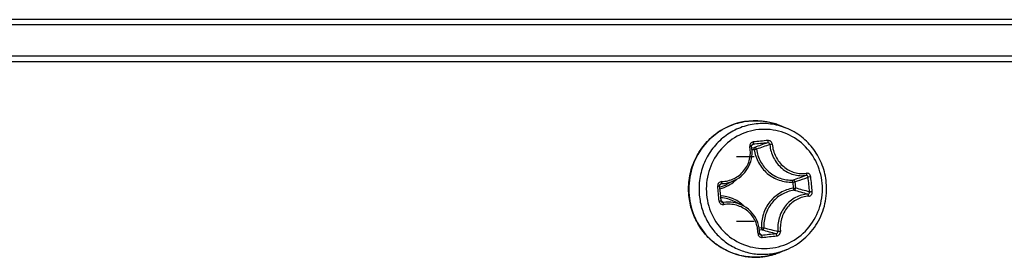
# Model space of a CAD drawing. Header units: millimetres. Extents: x 0 to 420, y 0 to 297.
# Tile 69 of 256: x 129.53 to 134.54, y 83.56 to 84.77. Entities that reach past the tile are written whole.
import ezdxf

# ---------------------------------------------------------------- set-up
doc = ezdxf.new("R2010")
doc.units = ezdxf.units.MM
doc.header["$LTSCALE"] = 23.1
doc.layers.get('0').update_dxf_attribs({"linetype": 'CONTINUOUS'})

msp = doc.modelspace()

# ---------------------------------------------------------------- linework, layer by layer
at = {"color": 3, "linetype": 'Continuous'}
msp.add_line((161.6438, 84.7704), (86.6067, 84.7704), dxfattribs=at)
at = {"color": 7, "linetype": 'Continuous'}
for p, q in [((161.5515, 84.7446), (86.699, 84.7446)), ((85.0752, 84.5866), (163.1752, 84.5866)), ((124.1352, 84.5566), (163.5752, 84.5566)), ((133.4299, 84.217), (133.3971, 84.2303)), ((133.2573, 84.1311), (133.2614, 84.1345)), ((133.2542, 84.1167), (133.2682, 84.1181)), ((133.2554, 84.107), (133.267, 84.1082)), ((133.2679, 84.1178), (133.2682, 84.1181)), ((133.0959, 83.9295), (133.101, 83.9336)), ((133.1692, 83.9511), (133.1282, 83.9304)), ((133.1705, 83.9489), (133.1709, 83.9492)), ((133.1706, 83.9488), (133.1709, 83.9491)), ((133.4631, 83.9419), (133.4748, 83.9428)), ((133.4631, 83.9419), (133.4661, 83.9096)), ((133.4748, 83.9428), (133.4779, 83.9106)), ((133.5553, 83.9682), (133.5417, 83.9668)), ((133.0815, 83.9215), (133.0912, 83.9224)), ((133.0948, 83.8843), (133.0912, 83.9224)), ((133.0983, 83.8463), (133.0948, 83.8843)), ((133.4661, 83.9096), (133.4779, 83.9106)), ((133.0983, 83.8466), (133.1001, 83.8452)), ((133.1001, 83.8452), (133.1038, 83.8422)), ((133.1017, 83.8396), (133.1008, 83.8405)), ((133.1017, 83.8396), (133.102, 83.8394)), ((133.2087, 83.8217), (133.1672, 83.8427)), ((133.2139, 83.819), (133.2081, 83.822)), ((133.3044, 83.708), (133.2925, 83.7069)), ((133.3074, 83.6981), (133.2937, 83.6968)), ((133.2946, 83.6799), (133.2957, 83.679)), ((133.2957, 83.679), (133.2995, 83.6758)), ((133.2995, 83.6758), (133.3046, 83.6713)), ((133.3044, 83.708), (133.3161, 83.7085)), ((133.4299, 83.5961), (133.3971, 83.5828)), ((133.2356, 83.5606), (133.2362, 83.5605)), ((133.2356, 83.5606), (133.2362, 83.5605))]:
    msp.add_line(p, q, dxfattribs=at)
at = {"color": 2, "linetype": 'Continuous'}
for p, q in [((133.1767, 84.0716), (133.2677, 84.0716)), ((133.1767, 83.7416), (133.2677, 83.7416))]:
    msp.add_line(p, q, dxfattribs=at)
at = {"color": 7, "linetype": 'Continuous'}
for points in [[(133.2532, 84.1234), (133.253, 84.1249), (133.2531, 84.1264), (133.2533, 84.1278), (133.2538, 84.1292), (133.2546, 84.1305), (133.2555, 84.1316), (133.2562, 84.1324)], [(133.1688, 83.9509), (133.179, 83.9565), (133.19, 83.9637), (133.2003, 83.9717), (133.2099, 83.9805), (133.2187, 83.99), (133.2267, 84.0003), (133.2338, 84.0111), (133.24, 84.0225), (133.2453, 84.0344), (133.2495, 84.0468), (133.2527, 84.0594), (133.2549, 84.0724), (133.256, 84.0855), (133.256, 84.0988)], [(133.256, 84.0988), (133.255, 84.1121), (133.2532, 84.1234)], [(133.0912, 83.9224), (133.0912, 83.9238), (133.0913, 83.9253), (133.0917, 83.9267), (133.0923, 83.9281), (133.0931, 83.9293), (133.094, 83.9304), (133.0947, 83.9311)], [(133.1008, 83.8405), (133.0998, 83.8418), (133.0991, 83.8432), (133.0986, 83.8447), (133.0983, 83.8463)], [(133.2945, 83.6804), (133.2941, 83.6928), (133.2925, 83.7072), (133.2895, 83.7212), (133.2854, 83.7348), (133.28, 83.7479), (133.2735, 83.7605), (133.2659, 83.7723), (133.2573, 83.7835), (133.2477, 83.7937), (133.2373, 83.8031), (133.2259, 83.8116), (133.2139, 83.819)], [(133.2975, 83.6735), (133.2973, 83.6737), (133.2963, 83.6748), (133.2955, 83.6761), (133.295, 83.6775), (133.2946, 83.679), (133.2945, 83.6804)]]:
    msp.add_lwpolyline(points, dxfattribs=at)
for centre, radius, start, end in [((133.2727, 83.9249), 0.3298, 71.8123, 103.7201), ((133.272, 83.922), 0.3327, 67.9095, 71.8361), ((132.8669, 84.6081), 0.6164, 308.8346, 309.3001), ((134.6495, 70.4377), 13.767, 95.47773, 95.78684), ((134.59, 71.0706), 13.1431, 95.47258, 95.79908), ((136.1117, 76.174), 8.4377, 109.2114, 109.69463), ((135.3003, 78.1866), 6.2585, 108.18619, 108.84567), ((133.3073, 84.112), 0.0405, 180.6554, 185.4075), ((132.8305, 85.804), 1.9577, 288.902, 290.9797), ((132.7734, 84.334), 0.5173, 307.9495, 308.5677), ((133.0487, 84.0879), 0.1764, 284.139, 296.8051), ((133.0462, 84.0884), 0.187, 284.4008, 311.703), ((133.0964, 84.0953), 0.1615, 295.8883, 296.6315), ((133.044, 84.0913), 0.1906, 311.7742, 314.7157), ((129.9856, 83.5966), 3.5753, 5.3318, 5.9435), ((129.9928, 83.5972), 3.568, 4.7193, 5.3318), ((129.9697, 83.595), 3.605, 5.331, 5.9426), ((129.9769, 83.5956), 3.5977, 4.7201, 5.3326), ((123.782, 83.0149), 9.3436, 5.33246, 5.56845), ((123.8018, 83.017), 9.3237, 5.09463, 5.33095), ((132.9258, 81.8604), 2.1106, 73.0698, 75.0709), ((132.9059, 81.7242), 2.26, 73.4729, 75.3393), ((133.1089, 83.8467), 0.0203, 185.1574, 278.4678), ((133.088, 83.6861), 0.1754, 63.1685, 87.0881), ((133.1087, 83.8476), 0.0106, 230.8017, 231.7691), ((132.5649, 83.1802), 0.8536, 50.3154, 50.8499), ((133.0832, 83.682), 0.1903, 48.0613, 48.24), ((133.0827, 83.6815), 0.1909, 45.099, 48.0597), ((133.1372, 83.6804), 0.1584, 63.4124, 63.8533), ((132.4801, 92.4098), 8.7773, 275.3902, 275.87504), ((134.9442, 89.5282), 6.0555, 254.31708, 255.01497), ((134.5958, 88.5217), 4.9804, 255.1115, 255.969), ((132.4675, 92.5633), 8.9434, 275.38894, 275.86876), ((133.2724, 83.8899), 0.3315, 285.068, 287.7984), ((133.272, 83.891), 0.3327, 287.8015, 292.0922), ((133.31, 83.8915), 0.3188, 285.7456, 292.091), ((133.2727, 83.8881), 0.3297, 263.6363, 267.9286), ((133.2727, 83.8879), 0.3295, 267.9284, 271.5484), ((133.2727, 83.8875), 0.329, 271.5496, 272.229), ((133.2727, 83.8881), 0.3297, 272.2299, 275.5968), ((133.2727, 83.8884), 0.3299, 275.5965, 279.6589), ((133.2726, 83.8891), 0.3306, 279.6616, 283.6846), ((133.2724, 83.8897), 0.3313, 283.6837, 285.0679)]:
    msp.add_arc(centre, radius, start, end, dxfattribs=at)
for points, knots in [([(133.1945, 84.2453), (133.1553, 84.2357), (133.0793, 84.2015), (132.9911, 84.113), (132.9386, 83.9987), (132.9318, 83.9145), (132.9357, 83.8733)], [0, 0, 0, 0, 0.246882, 0.496008, 0.747409, 1, 1, 1, 1]), ([(132.9346, 83.8734), (132.9319, 83.9028), (132.9337, 83.9625), (132.9584, 84.0482), (133.0034, 84.1249), (133.0658, 84.1876), (133.1418, 84.2321), (133.2263, 84.2554), (133.3138, 84.256), (133.3703, 84.2412), (133.3971, 84.2303)], [0, 0, 0, 0, 0.126714, 0.253184, 0.379087, 0.504239, 0.628646, 0.752506, 0.876158, 1, 1, 1, 1]), ([(133.4299, 84.217), (133.4044, 84.2274), (133.3503, 84.2415), (133.2666, 84.2409), (133.1857, 84.2186), (133.1131, 84.176), (133.0533, 84.1159), (133.0103, 84.0424), (132.9867, 83.9601), (132.9849, 83.9029), (132.9875, 83.8747)], [0, 0, 0, 0, 0.123701, 0.247191, 0.370916, 0.495261, 0.620448, 0.74648, 0.87312, 1, 1, 1, 1]), ([(133.6133, 83.9356), (133.6096, 83.9749), (133.5871, 84.0525), (133.5125, 84.1468), (133.4081, 84.2048), (133.2898, 84.2171), (133.176, 84.1818), (133.0844, 84.1045), (133.0286, 83.9976), (133.0208, 83.9169), (133.0245, 83.8775)], [0, 0, 0, 0, 0.126397, 0.251755, 0.375822, 0.499142, 0.622716, 0.747392, 0.873354, 1, 1, 1, 1]), ([(133.6343, 83.9384), (133.6315, 83.9686), (133.6177, 84.0286), (133.574, 84.1094), (133.5104, 84.1752), (133.4577, 84.2057), (133.4299, 84.217)], [0, 0, 0, 0, 0.251767, 0.502563, 0.751976, 1, 1, 1, 1]), ([(133.262, 84.1464), (133.2568, 84.1459), (133.2463, 84.1401), (133.244, 84.1285), (133.245, 84.1233)], [0, 0, 0, 0, 0.498361, 1, 1, 1, 1]), ([(133.262, 84.1464), (133.2622, 84.145), (133.2624, 84.1424), (133.2625, 84.1388), (133.2622, 84.1363), (133.2618, 84.1347), (133.2614, 84.1345)], [0, 0, 0, 0, 0.342582, 0.653221, 0.882072, 1, 1, 1, 1]), ([(133.3365, 84.1538), (133.3369, 84.1511), (133.3371, 84.1474), (133.3365, 84.1435), (133.3358, 84.142), (133.3353, 84.1418)], [0, 0, 0, 0, 0.6421, 0.87148, 1, 1, 1, 1]), ([(133.347, 84.1325), (133.3467, 84.1351), (133.3437, 84.1404), (133.338, 84.1421), (133.3353, 84.1418)], [0, 0, 0, 0, 0.497605, 1, 1, 1, 1]), ([(133.359, 84.1346), (133.3586, 84.1399), (133.3532, 84.1505), (133.3418, 84.1543), (133.3365, 84.1538)], [0, 0, 0, 0, 0.503447, 1, 1, 1, 1]), ([(133.359, 84.1346), (133.3566, 84.1345), (133.3531, 84.1342), (133.3491, 84.1333), (133.3476, 84.1328), (133.347, 84.1325)], [0, 0, 0, 0, 0.596194, 0.838684, 1, 1, 1, 1]), ([(133.347, 84.1325), (133.3488, 84.1095), (133.3615, 84.064), (133.3978, 84.0175), (133.4355, 83.9916), (133.4666, 83.9788), (133.4991, 83.9732), (133.5209, 83.9743), (133.5315, 83.976)], [0, 0, 0, 0, 0.255575, 0.510682, 0.636472, 0.759914, 0.880959, 1, 1, 1, 1]), ([(133.359, 84.1346), (133.3608, 84.1129), (133.373, 84.0698), (133.4073, 84.0258), (133.443, 84.0013), (133.4724, 83.9892), (133.5031, 83.9838), (133.5236, 83.9849), (133.5336, 83.9865)], [0, 0, 0, 0, 0.2557, 0.511187, 0.637083, 0.760491, 0.881331, 1, 1, 1, 1]), ([(133.101, 83.9438), (133.1227, 83.9447), (133.1664, 83.9555), (133.2189, 83.9973), (133.2484, 84.0574), (133.2491, 84.1021), (133.245, 84.1233)], [0, 0, 0, 0, 0.251664, 0.501777, 0.75082, 1, 1, 1, 1]), ([(133.245, 84.1233), (133.246, 84.1235), (133.2479, 84.1238), (133.2505, 84.1239), (133.2521, 84.1239), (133.2531, 84.1237), (133.2532, 84.1234)], [0, 0, 0, 0, 0.383937, 0.69762, 0.907188, 1, 1, 1, 1]), ([(133.2669, 84.1115), (133.2668, 84.1129), (133.267, 84.115), (133.2674, 84.1172), (133.2679, 84.1178)], [0, 0, 0, 0, 0.624656, 1, 1, 1, 1]), ([(133.267, 84.1082), (133.2694, 84.1085), (133.2733, 84.109), (133.2771, 84.1095), (133.2787, 84.1096)], [0, 0, 0, 0, 0.605028, 1, 1, 1, 1]), ([(133.267, 84.1082), (133.2703, 84.0847), (133.2854, 84.0387), (133.3307, 83.9828), (133.3928, 83.9473), (133.44, 83.9407), (133.4631, 83.9419)], [0, 0, 0, 0, 0.253192, 0.504268, 0.752888, 1, 1, 1, 1]), ([(133.2787, 84.1096), (133.2783, 84.112), (133.2757, 84.1167), (133.2705, 84.1183), (133.2682, 84.1181)], [0, 0, 0, 0, 0.509172, 1, 1, 1, 1]), ([(133.2787, 84.1096), (133.2818, 84.0873), (133.2961, 84.0437), (133.3391, 83.9907), (133.398, 83.957), (133.4428, 83.9507), (133.4647, 83.9518)], [0, 0, 0, 0, 0.253192, 0.504269, 0.752889, 1, 1, 1, 1]), ([(133.5336, 83.9865), (133.534, 83.9842), (133.5342, 83.9808), (133.5328, 83.9765), (133.5315, 83.976)], [0, 0, 0, 0, 0.624524, 1, 1, 1, 1]), ([(133.5417, 83.9668), (133.5415, 83.9694), (133.5393, 83.9746), (133.5338, 83.9764), (133.5315, 83.976)], [0, 0, 0, 0, 0.523508, 1, 1, 1, 1]), ([(133.5553, 83.9682), (133.5547, 83.9735), (133.5507, 83.9815), (133.5414, 83.9866), (133.5361, 83.9869), (133.5336, 83.9865)], [0, 0, 0, 0, 0.510735, 0.758607, 1, 1, 1, 1]), ([(133.0245, 83.8775), (133.0281, 83.8383), (133.0507, 83.7606), (133.1252, 83.6664), (133.2297, 83.6083), (133.348, 83.596), (133.4618, 83.6313), (133.5534, 83.7086), (133.6091, 83.8155), (133.617, 83.8963), (133.6133, 83.9356)], [0, 0, 0, 0, 0.126397, 0.251755, 0.375822, 0.499142, 0.622716, 0.747392, 0.873354, 1, 1, 1, 1]), ([(133.101, 83.9438), (133.0956, 83.9436), (133.0846, 83.9385), (133.081, 83.9269), (133.0815, 83.9215)], [0, 0, 0, 0, 0.499766, 1, 1, 1, 1]), ([(133.101, 83.9336), (133.1067, 83.9338), (133.1293, 83.9358), (133.1516, 83.9425), (133.1669, 83.95)], [0, 0, 0, 0, 0.251129, 1, 1, 1, 1]), ([(133.101, 83.9438), (133.101, 83.9426), (133.1011, 83.9403), (133.1012, 83.9372), (133.101, 83.9351), (133.1011, 83.9339), (133.101, 83.9336)], [0, 0, 0, 0, 0.359415, 0.672683, 0.896449, 1, 1, 1, 1]), ([(133.4299, 83.5961), (133.4625, 83.6093), (133.5239, 83.6469), (133.593, 83.7297), (133.6331, 83.8303), (133.6377, 83.9028), (133.6343, 83.9384)], [0, 0, 0, 0, 0.247824, 0.497306, 0.748286, 1, 1, 1, 1]), ([(133.4631, 83.9419), (133.463, 83.9441), (133.4631, 83.9472), (133.4638, 83.9504), (133.4643, 83.9516), (133.4647, 83.9518)], [0, 0, 0, 0, 0.651974, 0.874885, 1, 1, 1, 1]), ([(133.4748, 83.9428), (133.4745, 83.9453), (133.4722, 83.95), (133.4671, 83.9519), (133.4647, 83.9518)], [0, 0, 0, 0, 0.509057, 1, 1, 1, 1]), ([(133.4748, 83.9428), (133.4916, 83.9485), (133.514, 83.9564), (133.5361, 83.9647), (133.5417, 83.9668)], [0, 0, 0, 0, 0.749222, 1, 1, 1, 1]), ([(133.3971, 83.5828), (133.3728, 83.5729), (133.3218, 83.5589), (133.2427, 83.5566), (133.1651, 83.5729), (133.0933, 83.6072), (133.0311, 83.6573), (132.9819, 83.7207), (132.9481, 83.7939), (132.9371, 83.8467), (132.9346, 83.8734)], [0, 0, 0, 0, 0.124036, 0.247866, 0.37182, 0.496194, 0.621197, 0.746902, 0.873236, 1, 1, 1, 1]), ([(132.9357, 83.8733), (132.9393, 83.8342), (132.9598, 83.7567), (133.0265, 83.6578), (133.1217, 83.5874), (133.1974, 83.5649), (133.2356, 83.5606)], [0, 0, 0, 0, 0.252924, 0.504098, 0.752962, 1, 1, 1, 1]), ([(132.9875, 83.8747), (132.9898, 83.8507), (132.9994, 83.803), (133.0285, 83.7363), (133.0709, 83.6777), (133.1247, 83.6298), (133.1874, 83.595), (133.2559, 83.5749), (133.327, 83.5706), (133.3739, 83.5783), (133.3966, 83.5847)], [0, 0, 0, 0, 0.126882, 0.253355, 0.379212, 0.504333, 0.628751, 0.752642, 0.876284, 1, 1, 1, 1]), ([(133.4661, 83.9096), (133.4432, 83.9063), (133.398, 83.8905), (133.3437, 83.8436), (133.3096, 83.7799), (133.3032, 83.7318), (133.3044, 83.708)], [0, 0, 0, 0, 0.246811, 0.49576, 0.747145, 1, 1, 1, 1]), ([(133.4696, 83.8998), (133.4478, 83.8966), (133.4049, 83.8816), (133.3535, 83.8371), (133.321, 83.7767), (133.315, 83.731), (133.3161, 83.7085)], [0, 0, 0, 0, 0.24681, 0.49576, 0.747146, 1, 1, 1, 1]), ([(133.5405, 83.8796), (133.5189, 83.8787), (133.4749, 83.8665), (133.4221, 83.8222), (133.3901, 83.7598), (133.3858, 83.7127), (133.3883, 83.6899)], [0, 0, 0, 0, 0.239532, 0.489177, 0.745289, 1, 1, 1, 1]), ([(133.4661, 83.9096), (133.4665, 83.9074), (133.4671, 83.9043), (133.4684, 83.9011), (133.4692, 83.9), (133.4696, 83.8998)], [0, 0, 0, 0, 0.641181, 0.867973, 1, 1, 1, 1]), ([(133.4696, 83.8998), (133.4719, 83.9002), (133.4765, 83.903), (133.478, 83.9081), (133.4779, 83.9106)], [0, 0, 0, 0, 0.49188, 1, 1, 1, 1]), ([(133.5405, 83.8796), (133.5429, 83.8797), (133.5479, 83.8827), (133.5491, 83.8882), (133.5488, 83.8908)], [0, 0, 0, 0, 0.476339, 1, 1, 1, 1]), ([(133.5445, 83.8693), (133.5445, 83.8716), (133.544, 83.8752), (133.5419, 83.8792), (133.5405, 83.8796)], [0, 0, 0, 0, 0.616183, 1, 1, 1, 1]), ([(133.5445, 83.8693), (133.5471, 83.8694), (133.5522, 83.8708), (133.5604, 83.8777), (133.5629, 83.8863), (133.5624, 83.8916)], [0, 0, 0, 0, 0.240773, 0.48938, 1, 1, 1, 1]), ([(133.5624, 83.8916), (133.5597, 83.8913), (133.5552, 83.891), (133.5506, 83.8907), (133.5488, 83.8908)], [0, 0, 0, 0, 0.592701, 1, 1, 1, 1]), ([(133.0887, 83.8449), (133.0899, 83.845), (133.0922, 83.8452), (133.0949, 83.8456), (133.0966, 83.8458), (133.0975, 83.846), (133.098, 83.8461), (133.0983, 83.8462), (133.0983, 83.8463)], [0, 0, 0, 0, 0.382966, 0.705592, 0.829121, 0.921042, 0.978259, 1, 1, 1, 1]), ([(133.2099, 83.8239), (133.1943, 83.8379), (133.1583, 83.8606), (133.1168, 83.8701), (133.0961, 83.8712)], [0, 0, 0, 0, 0.501576, 1, 1, 1, 1]), ([(133.207, 83.8225), (133.1922, 83.8298), (133.16, 83.8398), (133.1264, 83.8396), (133.11, 83.8371)], [0, 0, 0, 0, 0.498528, 1, 1, 1, 1]), ([(133.1119, 83.8266), (133.1115, 83.8289), (133.1111, 83.8321), (133.1104, 83.8355), (133.1101, 83.8367), (133.11, 83.8371)], [0, 0, 0, 0, 0.65804, 0.885675, 1, 1, 1, 1]), ([(133.2865, 83.6786), (133.2866, 83.7), (133.2776, 83.7435), (133.2375, 83.7966), (133.1783, 83.8275), (133.1334, 83.8299), (133.1119, 83.8266)], [0, 0, 0, 0, 0.248338, 0.496865, 0.74729, 1, 1, 1, 1]), ([(133.5445, 83.8693), (133.5344, 83.8689), (133.514, 83.8657), (133.4849, 83.8542), (133.4584, 83.8365), (133.428, 83.8055), (133.4024, 83.7559), (133.3983, 83.7114), (133.4005, 83.6898)], [0, 0, 0, 0, 0.118595, 0.239772, 0.363737, 0.49018, 0.745949, 1, 1, 1, 1]), ([(133.2865, 83.6786), (133.2884, 83.6786), (133.291, 83.6789), (133.2936, 83.6795), (133.2945, 83.6801), (133.2945, 83.6804)], [0, 0, 0, 0, 0.686738, 0.896805, 1, 1, 1, 1]), ([(133.2865, 83.6786), (133.2865, 83.6734), (133.2909, 83.6624), (133.3023, 83.6589), (133.3074, 83.6594)], [0, 0, 0, 0, 0.500208, 1, 1, 1, 1]), ([(133.2975, 83.6735), (133.2989, 83.6723), (133.3014, 83.6713), (133.304, 83.6713), (133.3046, 83.6713)], [0, 0, 0, 0, 0.742703, 1, 1, 1, 1]), ([(133.3044, 83.708), (133.3046, 83.7058), (133.3051, 83.7027), (133.3062, 83.6995), (133.307, 83.6983), (133.3074, 83.6981)], [0, 0, 0, 0, 0.643659, 0.869547, 1, 1, 1, 1]), ([(133.3074, 83.6981), (133.3097, 83.6984), (133.3144, 83.701), (133.3162, 83.7061), (133.3161, 83.7085)], [0, 0, 0, 0, 0.491552, 1, 1, 1, 1]), ([(133.3785, 83.6786), (133.3812, 83.6789), (133.3865, 83.6816), (133.3885, 83.6873), (133.3883, 83.6899)], [0, 0, 0, 0, 0.504489, 1, 1, 1, 1]), ([(133.382, 83.6667), (133.3818, 83.6694), (133.3813, 83.6731), (133.38, 83.677), (133.379, 83.6784), (133.3785, 83.6786)], [0, 0, 0, 0, 0.631126, 0.864507, 1, 1, 1, 1]), ([(133.382, 83.6667), (133.3872, 83.6673), (133.3977, 83.6731), (133.4011, 83.6845), (133.4005, 83.6898)], [0, 0, 0, 0, 0.498142, 1, 1, 1, 1]), ([(133.4005, 83.6898), (133.3981, 83.6894), (133.3947, 83.6891), (133.3906, 83.6893), (133.3889, 83.6896), (133.3883, 83.6899)], [0, 0, 0, 0, 0.593421, 0.835936, 1, 1, 1, 1]), ([(133.3074, 83.6594), (133.3074, 83.6608), (133.3071, 83.6634), (133.3065, 83.667), (133.3057, 83.6696), (133.3051, 83.6711), (133.3046, 83.6713)], [0, 0, 0, 0, 0.333, 0.64079, 0.873691, 1, 1, 1, 1])]:
    msp.add_open_spline(points, degree=3, knots=knots, dxfattribs=at)
for points in [[(133.2614, 84.1345), (133.2595, 84.1343), (133.2577, 84.1336), (133.2563, 84.1324)], [(133.101, 83.9336), (133.0987, 83.9335), (133.0964, 83.9325), (133.0947, 83.9311)], [(133.1021, 83.8392), (133.1043, 83.8376), (133.1073, 83.8367), (133.11, 83.8371)]]:
    msp.add_open_spline(points, degree=3, dxfattribs=at)

doc.saveas('drawing.dxf')
